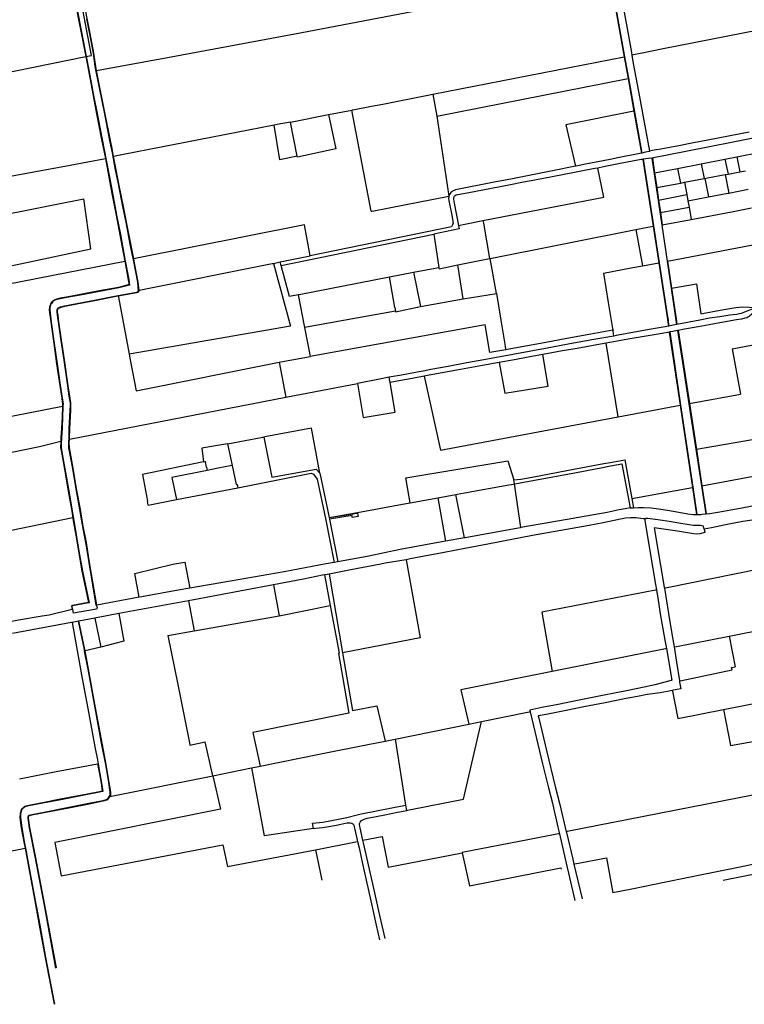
# Model space of a CAD drawing. Header units: inches. Extents: x 210911 to 224988, y 571697 to 586201.
# Tile 78 of 256: x 221284 to 222107, y 571844 to 572962. Entities that reach past the tile are written whole.
import ezdxf

# ---------------------------------------------------------------- set-up
doc = ezdxf.new("R2010")
doc.units = ezdxf.units.IN
doc.header["$MEASUREMENT"] = 0

msp = doc.modelspace()

# ---------------------------------------------------------------- linework, layer by layer
for points in [[(221359.934, 572920.562), (221363.629, 572921.311), (221365.99, 572921.79), (221350.137, 573004.02), (221788.431, 573086.325), (221795.425, 573087.638), (221936.355, 573114.102)], [(221936.925, 573110.931), (221937.013, 573110.439), (221938.34, 573103.057), (221971.187, 572920.226), (221975.567, 572895.845), (221990.849, 572810.789)], [(221452.18, 572919.5), (221596.566, 572946.375), (221753.973, 572976.195), (221934.924, 573010.047), (221953.879, 573013.739)], [(221953.879, 573013.739), (221970.697, 572920.13)], [(221962.843, 573015.336), (221963.982, 573008.022), (221973.364, 572956.6), (221979.126, 572925.015), (221979.565, 572922.152)], [(221343.008, 573005.493), (221343.563, 573001.609), (221346.611, 572986.196), (221359.444, 572920.463)], [(221347.115, 572986.223), (221359.934, 572920.562)], [(221371.568, 572904.495), (221370.652, 572909.096), (221368.657, 572924.335), (221364.319, 572946.665), (221360.987, 572963.711), (221357.264, 572983.281), (221355.244, 572993.367)], [(221419.367, 572654.522), (221418.41, 572664.173), (221416.097, 572675.978), (221413.038, 572691.634), (221412.105, 572696.406), (221409.871, 572707.493), (221405.446, 572730.303), (221401.538, 572750.323), (221396.446, 572775.848), (221393.255, 572791.96), (221389.533, 572811.17), (221386.828, 572825.13), (221380.43, 572857.216), (221374.934, 572885.038), (221370.157, 572909.023), (221368.163, 572924.257), (221363.86, 572946.406), (221360.518, 572963.505)], [(222214.831, 572968.489), (222194.662, 572964.517), (222014.98, 572929.126), (221991.105, 572924.424), (221979.565, 572922.152)], [(221162.207, 572880.456), (221359.444, 572920.463)], [(221359.934, 572920.562), (221362.814, 572904.882), (221365.838, 572888.568), (221368.593, 572874.251), (221372.123, 572855.682), (221377.816, 572826.276), (221382.475, 572802.711), (221387.994, 572773.475), (221389.575, 572765.163), (221394.274, 572740.467), (221398.595, 572718.17), (221404.209, 572687.948), (221404.492, 572686.417), (221408.067, 572666.939), (221409.109, 572660.887), (221407.355, 572660.455), (221396.714, 572657.793), (221372.869, 572653.277), (221352.78, 572649.495), (221337.767, 572646.695), (221330.373, 572645.325), (221326.545, 572644.561), (221324.337, 572643.824), (221321.865, 572642.135), (221320.239, 572640.102), (221319.805, 572639.179), (221319.275, 572638.054), (221318.576, 572635.727), (221318.365, 572632.239), (221320.176, 572618.904), (221323.581, 572594.546), (221326.709, 572571.551), (221330.329, 572547.121), (221332.506, 572532.287), (221333.158, 572528.131), (221333.493, 572525.852), (221333.458, 572524.195), (221333.421, 572522.479), (221332.996, 572511.613), (221332.358, 572498.053), (221331.642, 572487.496), (221331.595, 572484.838), (221331.562, 572482.998), (221331.225, 572476.323), (221332.102, 572470.966), (221335.49, 572451.978), (221340.318, 572424.813), (221343.591, 572406.249), (221345.669, 572393.227), (221348.851, 572374.78)], [(221359.444, 572920.463), (221359.934, 572920.562)], [(221359.444, 572920.463), (221362.342, 572904.682), (221365.335, 572888.537), (221368.134, 572873.992), (221371.642, 572855.533), (221377.343, 572826.086), (221381.592, 572804.605)], [(221371.568, 572904.495), (221452.18, 572919.5)], [(221753.323, 572877.665), (221970.697, 572920.13)], [(221970.697, 572920.13), (221975.077, 572895.748)], [(221979.565, 572922.152), (221981.024, 572912.639), (221986.831, 572880.905), (221999.29, 572812.828)], [(221390.878, 572806.86), (221389.119, 572815.938), (221387.333, 572825.154), (221381.007, 572856.876), (221375.399, 572885.259), (221371.568, 572904.495)], [(221758.132, 572852.961), (221975.077, 572895.748)], [(221975.077, 572895.748), (221981.772, 572858.491)], [(221661.48, 572859.723), (221662.118, 572859.848), (221662.756, 572859.973), (221683.715, 572864.067), (221696.627, 572866.589), (221753.323, 572877.665)], [(221753.323, 572877.665), (221758.132, 572852.961)], [(221591.812, 572846.113), (221634.994, 572854.549)], [(221634.994, 572854.549), (221643.265, 572815.599), (221599.776, 572806.328), (221599.561, 572807.4)], [(221634.994, 572854.549), (221661.48, 572859.723)], [(221683.36, 572744.688), (221661.48, 572859.723)], [(221758.132, 572852.961), (221771.579, 572761.939)], [(221981.772, 572858.491), (221904.51, 572842.747), (221915.272, 572795.893)], [(221981.772, 572858.491), (221990.364, 572810.672)], [(221573.431, 572842.522), (221402.268, 572809.085), (221390.878, 572806.86)], [(221591.812, 572846.113), (221576.645, 572843.15), (221573.431, 572842.522)], [(221599.561, 572807.4), (221579.72, 572803.188), (221573.431, 572842.522)], [(221599.561, 572807.4), (221591.812, 572846.113)], [(222192.587, 572841.931), (222171.256, 572838.057), (222151.355, 572834.303), (222126.666, 572829.531), (222096.481, 572823.435), (222065.614, 572817.465), (222040.738, 572812.756), (222003.902, 572805.356), (222002.704, 572805.19)], [(222112.617, 572834.516), (222090.993, 572830.536), (222065.813, 572825.672), (222049.521, 572822.386), (222032.696, 572819.016), (222012.299, 572815.333), (222007.321, 572814.456), (222006.817, 572814.368), (222002.565, 572813.62), (221999.463, 572812.87), (221999.29, 572812.828)], [(221413.713, 572690.79), (221412.609, 572696.436), (221410.367, 572707.562), (221405.906, 572730.559), (221402.056, 572750.278), (221396.908, 572776.086), (221393.773, 572791.915), (221390.878, 572806.86)], [(221990.364, 572810.672), (221988.677, 572810.264), (221963.463, 572805.447), (221954.964, 572803.606), (221926.778, 572798.239), (221916.012, 572796.044), (221915.272, 572795.893)], [(221990.849, 572810.789), (221990.364, 572810.672)], [(221999.29, 572812.828), (221998.978, 572812.753), (221995.097, 572811.815), (221990.849, 572810.789)], [(222085.192, 572803.947), (222098.693, 572806.558)], [(222098.693, 572806.558), (222125.696, 572811.78)], [(222098.693, 572806.558), (222102.214, 572789.632)], [(221232.155, 572777.035), (221341.652, 572797.162), (221381.592, 572804.605)], [(221381.592, 572804.605), (221382.001, 572802.526), (221387.528, 572773.248), (221389.085, 572765.066), (221393.804, 572740.264), (221398.098, 572718.107), (221403.718, 572687.853)], [(221915.272, 572795.893), (221889.432, 572790.613), (221868.538, 572786.535), (221843.891, 572781.719), (221821.012, 572777.245), (221780.934, 572769.371), (221779.348, 572768.994), (221777.72, 572768.373), (221775.92, 572767.512), (221774.86, 572766.78), (221773.89, 572765.985), (221773.059, 572764.905), (221772.337, 572763.86), (221771.701, 572762.59), (221771.615, 572762.13), (221771.579, 572761.939)], [(221991.958, 572803.709), (221990.155, 572803.46), (221964.233, 572798.502), (221947.059, 572795.099), (221940.819, 572793.863)], [(221992.453, 572803.777), (221991.958, 572803.709)], [(221991.958, 572803.709), (222003.581, 572727.946)], [(222002.208, 572805.122), (221998.246, 572804.576), (221992.453, 572803.777)], [(221992.453, 572803.777), (222004.071, 572728.044), (222010.499, 572686.145), (222019.552, 572627.137), (222020.521, 572620.819), (222020.779, 572619.14), (222021.538, 572614.191)], [(222002.704, 572805.19), (222002.208, 572805.122)], [(222002.208, 572805.122), (222013.443, 572729.059)], [(222002.704, 572805.19), (222005.173, 572788.473)], [(222031.186, 572793.503), (222058.189, 572798.725)], [(222058.189, 572798.725), (222085.192, 572803.947)], [(222058.189, 572798.725), (222061.68, 572781.943)], [(222085.192, 572803.947), (222088.702, 572787.07)], [(221940.819, 572793.863), (221937.251, 572793.156), (221900.684, 572786.181), (221869.379, 572780.176), (221856.55, 572777.67), (221841.535, 572774.766), (221820.032, 572770.603), (221792.394, 572765.369), (221785.807, 572764.094), (221779.787, 572762.961), (221778.637, 572762.346), (221777.788, 572761.709), (221777.292, 572761.143), (221776.938, 572760.293), (221776.867, 572758.38), (221777.525, 572754.085), (221782.389, 572728.576)], [(221810.322, 572734.087), (221947.768, 572760.869), (221940.819, 572793.863)], [(222005.173, 572788.473), (222031.186, 572793.503)], [(222005.173, 572788.473), (222007.645, 572771.732)], [(222031.186, 572793.503), (222034.656, 572776.823)], [(222065.425, 572782.654), (222085.455, 572786.454)], [(222085.455, 572786.454), (222088.702, 572787.07)], [(222085.455, 572786.454), (222089.375, 572765.471)], [(222088.702, 572787.07), (222094.324, 572788.136)], [(222094.324, 572788.136), (222102.214, 572789.632)], [(222102.214, 572789.632), (222108.514, 572790.828)], [(222007.645, 572771.732), (222034.656, 572776.823)], [(222034.656, 572776.823), (222036.535, 572777.177)], [(222036.535, 572777.177), (222039.36, 572777.71)], [(222039.36, 572777.71), (222061.68, 572781.943)], [(222039.36, 572777.71), (222041.882, 572763.613)], [(222061.68, 572781.943), (222062.406, 572782.081)], [(222062.406, 572782.081), (222065.425, 572782.654)], [(222062.406, 572782.081), (222066.337, 572761.043)], [(221771.579, 572761.939), (221771.43, 572761.146), (221771.348, 572759.354), (221771.651, 572756.788), (221772.581, 572751.351), (221774.454, 572742.181), (221776.154, 572733.54), (221776.273, 572732.828), (221776.336, 572731.444), (221776.27, 572730.389), (221775.923, 572729.292), (221774.624, 572726.984), (221614.057, 572694.068)], [(221683.36, 572744.688), (221683.998, 572744.813), (221684.636, 572744.938), (221703.845, 572748.694), (221771.579, 572761.939)], [(222007.645, 572771.732), (222009.752, 572757.471)], [(222009.752, 572757.471), (222041.882, 572763.613)], [(222041.882, 572763.613), (222043.14, 572756.584)], [(222066.337, 572761.043), (222088.59, 572765.32)], [(222088.59, 572765.32), (222089.375, 572765.471)], [(222089.375, 572765.471), (222111.393, 572769.703)], [(221214.332, 572670.071), (221286.653, 572685.382), (221365.087, 572702.059), (221357.08, 572758.75)], [(221238.511, 572735.526), (221324.755, 572752.37), (221357.08, 572758.75)], [(222009.752, 572757.471), (222011.843, 572743.312)], [(222043.14, 572756.584), (222066.337, 572761.043)], [(222043.14, 572756.584), (222044.401, 572749.537)], [(222011.843, 572743.312), (222044.401, 572749.537)], [(222011.843, 572743.312), (222013.934, 572729.153)], [(222044.401, 572749.537), (222046.919, 572735.459)], [(222046.919, 572735.459), (222092.54, 572744.18)], [(222092.54, 572744.18), (222115.347, 572748.54)], [(221614.057, 572694.068), (221607.68, 572729.453), (221417.39, 572691.523), (221415.671, 572691.18), (221413.713, 572690.79)], [(221782.389, 572728.576), (221783.153, 572724.649), (221754.74, 572718.825)], [(221782.389, 572728.576), (221789.938, 572730.124), (221810.322, 572734.087)], [(221810.322, 572734.087), (221810.839, 572731.132), (221817.877, 572690.895)], [(222013.934, 572729.153), (222013.443, 572729.059)], [(222013.443, 572729.059), (222019.512, 572688)], [(222013.934, 572729.153), (222046.919, 572735.459)], [(221581.174, 572683.246), (221754.74, 572718.825)], [(221754.74, 572718.825), (221760.265, 572680.979)], [(221818.561, 572691.031), (221983.766, 572723.993)], [(221983.766, 572723.993), (222003.581, 572727.946)], [(221983.766, 572723.993), (221991.501, 572682.701)], [(222003.581, 572727.946), (222010.007, 572686.056)], [(222020.003, 572688.094), (222124.799, 572708.222)], [(221219.392, 572652.049), (221403.718, 572687.853)], [(221403.718, 572687.853), (221404.026, 572686.185), (221407.573, 572666.861), (221408.537, 572661.261), (221407.355, 572660.97), (221396.604, 572658.281), (221372.776, 572653.768), (221353.15, 572650.073), (221337.522, 572647.158), (221330.324, 572645.825), (221326.416, 572645.045), (221324.112, 572644.276), (221321.523, 572642.507), (221319.813, 572640.37), (221319.353, 572639.392), (221318.806, 572638.23), (221318.081, 572635.816), (221317.863, 572632.223), (221319.656, 572619.015), (221323.096, 572594.405), (221326.222, 572571.422), (221329.849, 572546.944), (221332.006, 572532.251), (221332.66, 572528.08), (221332.992, 572525.82), (221332.958, 572524.206), (221332.937, 572523.226)], [(221572.513, 572685.551), (221591.728, 572614.044), (221408.612, 572582.318)], [(221419.792, 572655.261), (221418.906, 572664.245), (221416.588, 572676.074), (221414.655, 572685.969), (221413.713, 572690.79)], [(221419.792, 572655.261), (221570.948, 572685.23), (221572.513, 572685.551)], [(221572.513, 572685.551), (221580.131, 572687.113)], [(221580.131, 572687.113), (221614.057, 572694.068)], [(221581.174, 572683.246), (221580.914, 572684.21), (221580.131, 572687.113)], [(221760.265, 572680.979), (221760.489, 572679.444), (221781.854, 572683.708)], [(221781.854, 572683.708), (221817.877, 572690.895)], [(221787.748, 572645.312), (221781.854, 572683.708)], [(221817.877, 572690.895), (221818.561, 572691.031)], [(221825.675, 572651.375), (221818.561, 572691.031)], [(221991.501, 572682.701), (222010.007, 572686.056)], [(222010.007, 572686.056), (222019.058, 572627.062), (222020.285, 572619.064), (222021.05, 572614.088)], [(222020.003, 572688.094), (222019.512, 572688)], [(222019.512, 572688), (222024.067, 572657.226), (222030.143, 572616.012)], [(222020.003, 572688.094), (222024.551, 572657.371)], [(221600.377, 572649.829), (221590.719, 572647.866), (221581.174, 572683.246)], [(221704.344, 572670.088), (221731.649, 572675.406)], [(221731.649, 572675.406), (221760.265, 572680.979)], [(221731.649, 572675.406), (221739.264, 572636.469)], [(221947.187, 572674.492), (221980.503, 572680.698), (221991.501, 572682.701)], [(221947.187, 572674.492), (221952.629, 572640.896)], [(221600.377, 572649.829), (221601.757, 572650.11), (221704.344, 572670.088)], [(221710.163, 572635.457), (221704.344, 572670.088)], [(222024.551, 572657.371), (222052.976, 572662.221), (222057.879, 572628.02)], [(221396.072, 572648.974), (221414.98, 572652.448), (221418.41, 572653.246), (221419.367, 572654.522)], [(221396.164, 572648.482), (221415.077, 572651.957), (221418.701, 572652.8), (221419.884, 572654.378), (221419.792, 572655.261)], [(221787.748, 572645.312), (221825.675, 572651.375)], [(221825.675, 572651.375), (221830.715, 572620.995), (221835.02, 572593.87), (221835.611, 572590.705), (221836.033, 572588.951), (221836.097, 572588.836), (221836.439, 572587.477)], [(222024.551, 572657.371), (222024.562, 572657.299), (222029.577, 572622.526), (222030.505, 572616.089)], [(221371.287, 572297.291), (221363.23, 572345.572), (221359.481, 572368.224), (221355.573, 572388.643), (221352.659, 572405.928), (221348.091, 572431.616), (221344.46, 572452.633), (221340.232, 572475.843), (221339.989, 572481.646), (221340.308, 572487.469), (221340.627, 572497.359), (221341.773, 572518.728), (221342.012, 572524.232), (221341.853, 572527.103), (221340.577, 572534.681), (221338.855, 572546.294), (221334.628, 572575.726), (221331.445, 572598.086), (221328.016, 572621.775), (221327.298, 572626.898), (221326.899, 572630.009), (221326.739, 572631.444), (221326.899, 572632.8), (221327.457, 572633.997), (221328.175, 572634.874), (221329.132, 572635.512), (221330.329, 572635.991), (221332.323, 572636.629), (221335.354, 572637.347), (221349.082, 572639.971), (221369.287, 572643.871), (221392.02, 572648.229), (221396.072, 572648.974)], [(221340.69, 572485.867), (221340.809, 572487.47), (221341.128, 572497.362), (221342.276, 572518.783), (221342.513, 572524.228), (221342.35, 572527.16), (221341.074, 572534.738), (221339.341, 572546.429), (221335.107, 572575.909), (221331.923, 572598.277), (221328.498, 572621.938), (221327.797, 572626.937), (221327.396, 572630.066), (221327.243, 572631.441), (221327.387, 572632.664), (221327.883, 572633.727), (221328.516, 572634.501), (221329.366, 572635.067), (221330.496, 572635.52), (221332.452, 572636.145), (221335.469, 572636.86), (221349.279, 572639.5), (221369.529, 572643.408), (221392.08, 572647.732), (221396.164, 572648.482)], [(221396.164, 572648.482), (221396.396, 572647.249), (221408.612, 572582.318)], [(221600.377, 572649.829), (221607.258, 572614.745)], [(221739.264, 572636.469), (221787.748, 572645.312)], [(221952.629, 572640.896), (221957.619, 572611.5), (221957.944, 572609.59)], [(221710.868, 572631.264), (221607.649, 572612.752)], [(221710.163, 572635.457), (221710.868, 572631.264)], [(221710.868, 572631.264), (221710.992, 572630.524), (221739.264, 572636.469)], [(222124.582, 572635.449), (222123.513, 572635.406), (222120.445, 572635.562), (222103.447, 572628.621), (222098.418, 572627.558), (222090.556, 572626.567), (222079.162, 572624.906), (222067.76, 572623.206), (222056.569, 572621.152), (222030.505, 572616.089)], [(222117.735, 572629.293), (222117.667, 572629.231), (222115.329, 572627.319), (222113.346, 572625.76), (222112.496, 572625.052), (222111.292, 572624.344), (222110.088, 572623.848), (222107.893, 572623.14), (222103.856, 572622.219), (222098.261, 572621.298), (222083.353, 572618.639), (222067.079, 572615.678), (222054.547, 572613.519), (222039.178, 572610.757), (222031.942, 572609.424)], [(222057.879, 572628.02), (222063.274, 572629.161), (222067.993, 572630.159), (222071.298, 572630.786), (222086.055, 572633.588), (222097.41, 572635.49), (222105.152, 572636.002), (222112.585, 572635.925), (222124.582, 572635.449)], [(221607.258, 572614.745), (221607.649, 572612.752)], [(221607.649, 572612.752), (221614.149, 572579.603)], [(221836.439, 572587.477), (221818.112, 572584.151), (221812.867, 572615.617), (221614.149, 572579.603)], [(221957.944, 572609.59), (221932.814, 572605.144), (221905.727, 572600.301), (221879.965, 572595.404), (221841.915, 572588.471), (221836.439, 572587.477)], [(222021.898, 572607.548), (222013.985, 572606.041), (221975.108, 572599.562), (221950.19, 572595.008)], [(221957.944, 572609.59), (221958.036, 572609.046)], [(221959.136, 572602.98), (221958.036, 572609.046)], [(222021.05, 572614.088), (222017.119, 572613.256), (222001.325, 572610.665), (221961.51, 572603.4), (221959.136, 572602.98)], [(222021.538, 572614.191), (222021.05, 572614.088)], [(222030.143, 572616.012), (222026.237, 572615.186), (222021.538, 572614.191)], [(222022.389, 572607.642), (222021.898, 572607.548)], [(222021.898, 572607.548), (222034.264, 572524.465)], [(222031.451, 572609.333), (222027.519, 572608.608), (222025.883, 572608.307), (222022.389, 572607.642)], [(222022.389, 572607.642), (222034.755, 572524.557), (222048.665, 572431.101), (222053.242, 572400.346)], [(222030.505, 572616.089), (222030.143, 572616.012)], [(222031.942, 572609.424), (222031.451, 572609.333)], [(222031.451, 572609.333), (222036.302, 572577.706), (222044.214, 572526.052), (222058.497, 572432.868), (222063.389, 572400.884)], [(222031.942, 572609.424), (222036.796, 572577.782), (222044.705, 572526.145)], [(221959.136, 572602.98), (221934.063, 572598.543), (221906.971, 572593.699), (221881.234, 572588.807), (221844.165, 572582.052), (221811.313, 572576.089), (221792.042, 572572.371), (221770.691, 572568.378), (221750.988, 572564.802), (221742.45, 572563.118), (221735.548, 572561.757), (221717.976, 572558.592), (221703.848, 572556.071)], [(221950.19, 572595.008), (221943.876, 572593.854), (221917.232, 572588.995), (221900.832, 572586.009), (221888.509, 572583.742), (221878.206, 572581.881)], [(221963.868, 572511.215), (221950.19, 572595.008)], [(222093.182, 572588.441), (222123.319, 572594.059)], [(222093.182, 572588.441), (222102.658, 572537.074)], [(221408.612, 572582.318), (221409.796, 572576.027), (221416.41, 572540.788), (221578.747, 572573.187)], [(221578.747, 572573.187), (221614.149, 572579.603)], [(221578.747, 572573.187), (221586.611, 572533.52)], [(221828.931, 572573.002), (221828.732, 572572.965), (221809.808, 572569.602), (221793.305, 572566.486), (221780.591, 572564.192), (221765.859, 572561.501), (221747.419, 572558.117), (221743.689, 572557.404)], [(221878.206, 572581.881), (221876.05, 572581.492), (221861.531, 572578.801), (221847.996, 572576.507), (221828.931, 572573.002)], [(221828.931, 572573.002), (221835.052, 572538.12), (221884.278, 572546.115), (221878.206, 572581.881)], [(221586.611, 572533.52), (221667.745, 572549.241)], [(221703.848, 572556.071), (221692.975, 572554.13), (221667.745, 572549.241)], [(221667.745, 572549.241), (221674.429, 572510.325), (221710.593, 572516.607), (221704.831, 572550.322)], [(221704.831, 572550.322), (221703.848, 572556.071)], [(221743.689, 572557.404), (221729.996, 572554.788), (221717.097, 572552.545), (221704.831, 572550.322)], [(221743.689, 572557.404), (221761.958, 572473.212)], [(221340.69, 572485.867), (221586.611, 572533.52)], [(222044.705, 572526.145), (222102.658, 572537.074)], [(221085.822, 572474.961), (221147.213, 572486.951), (221332.937, 572523.226)], [(221332.937, 572523.226), (221332.921, 572522.51), (221332.492, 572511.525), (221331.861, 572498.112), (221331.142, 572487.519), (221331.095, 572484.847), (221331.073, 572483.634)], [(221963.868, 572511.215), (222034.264, 572524.465)], [(222034.264, 572524.465), (222048.174, 572431.01)], [(222044.705, 572526.145), (222052.662, 572474.23)], [(221761.958, 572473.212), (221963.868, 572511.215)], [(221625.226, 572446.992), (221615.822, 572498.244), (221562.676, 572488.441)], [(221256.927, 572468.184), (221260.153, 572468.173), (221273.291, 572470.703), (221306.838, 572477.564), (221331.073, 572483.634)], [(221331.073, 572483.634), (221331.062, 572483.001), (221330.723, 572476.295), (221331.614, 572470.857), (221335.044, 572451.634), (221339.849, 572424.598), (221343.09, 572406.216), (221344.659, 572396.382)], [(221371.779, 572297.381), (221363.703, 572345.776), (221359.972, 572368.317), (221356.065, 572388.731), (221353.154, 572405.999), (221348.6, 572431.609), (221344.955, 572452.709), (221340.731, 572475.897), (221340.49, 572481.65), (221340.69, 572485.867)], [(221520.359, 572480.639), (221560.247, 572488.233)], [(221560.247, 572488.233), (221561.489, 572488.394)], [(221561.489, 572488.394), (221561.523, 572488.228)], [(221561.523, 572488.228), (221562.676, 572488.441)], [(221561.523, 572488.228), (221570.794, 572442.593)], [(222133.846, 572487.968), (222052.662, 572474.23)], [(221520.359, 572480.639), (221490.976, 572475.482), (221493.048, 572460.006)], [(221520.359, 572480.639), (221525.541, 572455.867)], [(222052.662, 572474.23), (222058.988, 572432.959)], [(221493.048, 572460.006), (221423.906, 572445.679), (221429.365, 572415.405)], [(221493.048, 572460.006), (221495.061, 572460.423)], [(221495.061, 572460.423), (221495.101, 572460.225)], [(221496.355, 572454.02), (221495.101, 572460.225)], [(221727.865, 572413.592), (221722.832, 572441.692), (221838.416, 572461.311), (221845.556, 572439.632)], [(221845.576, 572439.634), (221853.397, 572440.344), (221866.251, 572442.668), (221915.548, 572451.93), (221947.443, 572457.995), (221954.633, 572459.365), (221971.36, 572462.346), (221979.513, 572418.334)], [(221497.136, 572450.157), (221457.217, 572442.131), (221462.17, 572417.18)], [(221496.355, 572454.02), (221497.136, 572450.157)], [(221509.842, 572452.711), (221497.136, 572450.157)], [(221525.541, 572455.867), (221509.842, 572452.711)], [(221525.541, 572455.867), (221530.067, 572434.231)], [(221570.794, 572442.593), (221620.888, 572451.653)], [(221620.888, 572451.653), (221625.226, 572446.992)], [(221846.383, 572435.012), (221866.999, 572438.739), (221916.519, 572448.043), (221946.189, 572453.684), (221955.331, 572455.426), (221968.151, 572457.711), (221977.426, 572407.633)], [(221531.903, 572430.647), (221615.352, 572447.135), (221617.844, 572446.177), (221621.985, 572440.268), (221631.571, 572395.619)], [(221625.226, 572446.992), (221635.842, 572396.923)], [(221845.556, 572439.632), (221845.576, 572439.634)], [(221846.232, 572434.985), (221845.576, 572439.634)], [(222058.988, 572432.959), (222141.902, 572448.245)], [(221462.17, 572417.18), (221531.903, 572430.647)], [(221530.067, 572434.231), (221531.127, 572434.445), (221531.903, 572430.647)], [(221780.913, 572423.258), (221789.31, 572424.788), (221839.564, 572433.779), (221842.853, 572434.374)], [(221842.853, 572434.374), (221846.232, 572434.985)], [(221846.232, 572434.985), (221846.383, 572435.012)], [(221853.241, 572385.314), (221846.232, 572434.985)], [(221979.513, 572418.334), (222048.174, 572431.01)], [(222048.174, 572431.01), (222052.747, 572400.346)], [(222058.988, 572432.959), (222063.886, 572400.931)], [(221430.16, 572410.998), (221429.365, 572415.405)], [(221430.16, 572410.998), (221462.17, 572417.18)], [(221727.865, 572413.592), (221758.938, 572419.254)], [(221758.938, 572419.254), (221779.565, 572423.012)], [(221758.938, 572419.254), (221767.962, 572369.851)], [(221779.565, 572423.012), (221780.913, 572423.258)], [(221789.244, 572373.662), (221779.565, 572423.012)], [(221979.513, 572418.334), (221981.435, 572407.955)], [(222063.886, 572400.931), (222067.865, 572401.304), (222076.959, 572402.82), (222102.453, 572407.429), (222139.617, 572414.455), (222148.449, 572415.963)], [(221635.842, 572396.923), (221672.018, 572403.369), (221719.082, 572411.992), (221727.865, 572413.592)], [(221977.426, 572407.633), (221971.813, 572406.747), (221964.898, 572405.47), (221951.428, 572402.537), (221888.459, 572391.347), (221853.241, 572385.314)], [(221977.426, 572407.633), (221978.33, 572407.776), (221981.435, 572407.955)], [(221981.435, 572407.955), (221986.699, 572408.259), (221992.613, 572408.259), (222001.236, 572407.804), (222007.207, 572407.016), (222019.947, 572405.132), (222032.633, 572402.817), (222043.143, 572401.076), (222049.406, 572400.346), (222052.747, 572400.346)], [(221344.659, 572396.382), (221249.053, 572376.887)], [(221344.659, 572396.382), (221345.175, 572393.145), (221348.355, 572374.714), (221351.708, 572354.119), (221355.008, 572335.909), (221359.471, 572314.581), (221362.442, 572300.243), (221344.34, 572296.9), (221343.032, 572296.591), (221344.025, 572292.201)], [(221631.571, 572395.619), (221641.257, 572345.758)], [(221635.842, 572396.923), (221635.877, 572396.759)], [(221635.877, 572396.759), (221667.932, 572401.874), (221668.532, 572397.867), (221662.019, 572396.891), (221661.833, 572398.937), (221636.184, 572394.833)], [(221635.877, 572396.759), (221636.184, 572394.833)], [(221636.184, 572394.833), (221645.54, 572346.532)], [(221993.608, 572395.147), (221992.569, 572395.293), (221983.835, 572396.516), (221977.909, 572396.516), (221972.092, 572395.967), (221966.504, 572394.8), (221946.858, 572390.849), (221930.989, 572387.85), (221905.371, 572383.231), (221866.528, 572376.181), (221815.847, 572366.488), (221789.615, 572361.749), (221766.203, 572357.224), (221727.859, 572349.761), (221723.218, 572348.897)], [(222061.461, 572383.52), (222060.693, 572387.142), (222056.961, 572387.581), (222049.498, 572387.581), (222035.131, 572389.946), (222021.631, 572392.141), (222011.713, 572393.662), (221997.555, 572395.638), (221996.457, 572395.857), (221994.92, 572395.528), (221994.811, 572394.979), (221993.608, 572395.147)], [(221993.608, 572395.147), (222006.266, 572320.69), (222007.3, 572314.55)], [(222147.831, 572400.07), (222157.423, 572354.01), (222157.747, 572351.255), (222157.441, 572349.342), (222156.334, 572346.495), (222154.575, 572344.506), (222149.968, 572343.482), (222017.45, 572316.688), (222016.471, 572316.49)], [(222052.747, 572400.346), (222053.242, 572400.346)], [(222053.242, 572400.346), (222057.653, 572400.346), (222059.413, 572400.511), (222063.389, 572400.884)], [(222147.831, 572400.07), (222146.187, 572399.774), (222116.004, 572393.847), (222105.528, 572392.3), (222085.587, 572388.349), (222069.693, 572385.057), (222061.461, 572383.52)], [(222063.389, 572400.884), (222063.886, 572400.931)], [(221852.727, 572385.226), (221848.329, 572384.473), (221791.865, 572374.131), (221790.198, 572373.833)], [(221853.241, 572385.314), (221852.727, 572385.226)], [(222061.461, 572383.52), (222062.361, 572379.623), (222056.58, 572378.287), (222052.95, 572377.906), (222047.277, 572378.81), (222031.279, 572381.209), (222004.705, 572385.257), (222012.085, 572342.2), (222016.269, 572317.751), (222016.471, 572316.49)], [(221348.851, 572374.78), (221352.197, 572354.224), (221355.502, 572335.988), (221360.02, 572314.399), (221363.036, 572299.844), (221362.544, 572299.753), (221344.429, 572296.408), (221343.63, 572296.218)], [(221789.244, 572373.662), (221767.962, 572369.851)], [(221790.198, 572373.833), (221789.244, 572373.662)], [(221767.962, 572369.851), (221745.035, 572365.745), (221716.489, 572360.442), (221680.6, 572352.869), (221645.54, 572346.532)], [(221723.218, 572348.897), (221723.139, 572348.883), (221699.138, 572344.787), (221694.419, 572343.909), (221660.495, 572337.398), (221635.578, 572332.506)], [(221723.218, 572348.897), (221739.11, 572260.14), (221650.862, 572243.235)], [(221420.117, 572306.217), (221415.15, 572333.288), (221458.367, 572343.909), (221471.738, 572345.884), (221477.651, 572316.612)], [(221641.257, 572345.758), (221632.238, 572344.128), (221584.59, 572335.228), (221523.706, 572324.293), (221477.651, 572316.612)], [(221645.54, 572346.532), (221641.257, 572345.758)], [(221630.371, 572331.591), (221628.232, 572331.242), (221606.61, 572326.632), (221572.472, 572320.273)], [(221635.578, 572332.506), (221633.61, 572332.12), (221630.371, 572331.591)], [(221630.371, 572331.591), (221636.942, 572296.666)], [(221635.578, 572332.506), (221650.862, 572243.235)], [(221477.651, 572316.612), (221464.209, 572314.37), (221422.827, 572306.712), (221420.117, 572306.217)], [(221572.472, 572320.273), (221475.977, 572302.299)], [(221572.472, 572320.273), (221578.908, 572285.126), (221578.949, 572284.902)], [(222007.3, 572314.55), (222006.319, 572314.358), (221877.383, 572289.166), (221888.778, 572221.734)], [(222007.3, 572314.55), (222010.123, 572297.797), (222011.63, 572287.55), (222016.933, 572257.463), (222018.618, 572247.867)], [(222016.471, 572316.49), (222021.192, 572287.783), (222024.909, 572264.629), (222027.323, 572249.744)], [(221420.117, 572306.217), (221371.779, 572297.381)], [(221344.025, 572292.201), (221317.887, 572285.974), (221309.765, 572284.876), (221282.766, 572280.157), (221273.332, 572278.404)], [(221344.512, 572292.317), (221343.63, 572296.218)], [(221344.512, 572292.317), (221344.025, 572292.201)], [(221371.287, 572297.291), (221372.259, 572294.45), (221371.86, 572293.174), (221370.664, 572292.775), (221369.068, 572292.376), (221345.48, 572288.036), (221344.512, 572292.317)], [(221371.779, 572297.381), (221371.287, 572297.291)], [(221475.977, 572302.299), (221396.853, 572287.561)], [(221475.977, 572302.299), (221482.546, 572267.959)], [(221636.942, 572296.666), (221647.173, 572242.528), (221646.393, 572242.382), (221658.145, 572174.601), (221549.057, 572152.563), (221557.505, 572114.239)], [(221578.949, 572284.902), (221636.942, 572296.666)], [(221369.625, 572282.489), (221351.481, 572279.11)], [(221396.853, 572287.561), (221369.625, 572282.489)], [(221369.625, 572282.489), (221376.286, 572249.66)], [(221396.853, 572287.561), (221402.376, 572256.225), (221376.286, 572249.66)], [(221482.546, 572267.959), (221578.949, 572284.902)], [(221343.795, 572277.678), (221343.303, 572277.586), (221276.255, 572265.098)], [(221325.435, 571884.945), (221312.512, 571956.206), (221301.771, 572011.514), (221295.376, 572044.375), (221293.81, 572055.096), (221293.81, 572056.782), (221294.292, 572057.986), (221295.014, 572058.709), (221298.026, 572059.432), (221313.926, 572062.443), (221340.151, 572067.566), (221362.926, 572072.11), (221379.067, 572075.362), (221382.922, 572076.326), (221384.728, 572077.771), (221385.812, 572079.337), (221386.001, 572079.646), (221387.138, 572081.506), (221387.138, 572084.758), (221385.451, 572095.599), (221381.934, 572116.02), (221377.718, 572138.545), (221369.823, 572180.592), (221361.907, 572224.336), (221358.038, 572245.069), (221357.724, 572246.749), (221350.989, 572279.018)], [(221350.989, 572279.018), (221347.727, 572278.41), (221343.795, 572277.678)], [(221343.795, 572277.678), (221350.729, 572239.318), (221355.334, 572213.984), (221362.704, 572173.685), (221369.608, 572136.257), (221372.468, 572121.387), (221373.221, 572117.1)], [(221351.481, 572279.11), (221350.989, 572279.018)], [(221358.522, 572245.191), (221358.224, 572246.8), (221351.481, 572279.11)], [(222089.874, 572262.121), (222177.724, 572279.504), (222177.612, 572280.043)], [(221452.51, 572262.66), (221482.546, 572267.959)], [(221452.51, 572262.66), (221463.693, 572206.981)], [(222027.323, 572249.744), (222028.303, 572249.938), (222089.874, 572262.121)], [(222089.874, 572262.121), (222096.731, 572227.242)], [(221376.286, 572249.66), (221358.522, 572245.191)], [(222018.618, 572247.867), (222024.945, 572211.846), (222023.979, 572211.599), (222005.464, 572206.869), (221993.462, 572204.082), (221975.153, 572200.239), (221961.591, 572197.527), (221946.169, 572194.462), (221929.158, 572191.103), (221912.113, 572187.615), (221895.585, 572184.353), (221877.206, 572180.783), (221863.46, 572177.894), (221863.906, 572176.042)], [(222018.618, 572247.867), (222017.638, 572247.67), (221888.778, 572221.734)], [(222027.323, 572249.744), (222030.157, 572232.334), (222033.492, 572211.173)], [(221386.67, 572079.781), (221387.638, 572081.364), (221387.638, 572084.796), (221385.94, 572095.708), (221382.435, 572116.059), (221378.209, 572138.637), (221370.327, 572180.617), (221362.381, 572224.523), (221358.522, 572245.191)], [(221650.862, 572243.235), (221662.135, 572177.392)], [(222033.492, 572211.173), (222034.47, 572211.377), (222093.217, 572223.637), (222092.739, 572226.454), (222096.731, 572227.242)], [(221888.778, 572221.734), (221785.252, 572200.897), (221794.259, 572161.994)], [(221463.693, 572206.981), (221477.386, 572138.803)], [(222033.492, 572211.173), (222033.698, 572209.868), (222034.943, 572202.102), (222026.722, 572200.748), (222025.324, 572200.416)], [(222083.667, 572178.763), (222213.847, 572204.301)], [(222025.324, 572200.416), (222019.989, 572199.102), (222011.614, 572197.551), (221996.677, 572195.641), (221986.03, 572193.558), (221972.898, 572190.986), (221949.289, 572186.371), (221924.991, 572181.7), (221904.72, 572177.538), (221882.13, 572173.062), (221873.015, 572171.443), (221873.248, 572170.471), (221882.818, 572130.563), (221892.383, 572091.188), (221897.505, 572070.908), (221904.889, 572039.742)], [(222025.324, 572200.416), (222025.517, 572199.436), (222031.579, 572168.591), (222083.667, 572178.763)], [(221662.135, 572177.392), (221689.896, 572182.71), (221699.136, 572142.807)], [(221808.665, 572164.9), (221862.927, 572175.844), (221863.906, 572176.042)], [(221863.906, 572176.042), (221878.11, 572117.082), (221884.626, 572089.549), (221889.301, 572072.356), (221889.883, 572070.214), (221895.556, 572045.136), (221897.259, 572037.55)], [(222083.667, 572178.763), (222091.591, 572137.709), (222148.526, 572148.153), (222154.14, 572125.112), (222285.751, 572151.475)], [(221710.732, 572145.146), (221794.259, 572161.994)], [(221723.392, 572063.973), (221726.623, 572064.678), (221788.435, 572076.825), (221808.665, 572164.9)], [(221794.259, 572161.994), (221808.665, 572164.9)], [(221477.386, 572138.803), (221477.544, 572138.018), (221495.076, 572141.958)], [(221503.584, 572103.364), (221495.076, 572141.958)], [(221557.505, 572114.239), (221601.975, 572123.209), (221624.531, 572127.759), (221679.536, 572138.854), (221699.136, 572142.807)], [(221699.136, 572142.807), (221710.732, 572145.146)], [(221710.732, 572145.146), (221722.45, 572070.016)], [(221284.013, 572099.985), (221285.988, 572100.408), (221325.671, 572108.225), (221372.73, 572117.008)], [(221372.73, 572117.008), (221374.752, 572105.484), (221376.66, 572094.877), (221377.97, 572086.044), (221374.851, 572085.196), (221361.237, 572082.472), (221330.799, 572076.693), (221310.231, 572072.632), (221294.66, 572069.614), (221289.781, 572068.513), (221286.276, 572065.51), (221284.733, 572060.683), (221284.579, 572056.097), (221286.088, 572044.156), (221289.334, 572026.267), (221290.32, 572021.001)], [(221373.221, 572117.1), (221375.237, 572105.612), (221377.156, 572094.941), (221378.522, 572085.685), (221378.043, 572085.553), (221374.971, 572084.71), (221361.33, 572081.981), (221330.996, 572076.222), (221310.437, 572072.163), (221294.767, 572069.125), (221290.012, 572068.052), (221286.709, 572065.222), (221285.231, 572060.599), (221285.08, 572056.118), (221286.582, 572044.232), (221289.845, 572026.25), (221290.81, 572021.097)], [(221372.73, 572117.008), (221373.221, 572117.1)], [(221547.461, 572112.214), (221549.396, 572112.604), (221555.545, 572113.844), (221557.505, 572114.239)], [(221503.584, 572103.364), (221512.462, 572065.557), (221324.294, 572027.445), (221331.502, 571989.746), (221515.028, 572024.943), (221520.362, 572000.187), (221620.192, 572019.415)], [(221386.67, 572079.781), (221503.584, 572103.364)], [(221503.584, 572103.364), (221547.461, 572112.214)], [(221547.461, 572112.214), (221561.896, 572035.047)], [(221325.926, 571885.039), (221313.002, 571956.308), (221302.168, 572012.091), (221295.87, 572044.457), (221294.31, 572055.134), (221294.31, 572056.686), (221294.718, 572057.705), (221295.268, 572058.256), (221298.134, 572058.944), (221314.117, 572061.971), (221340.103, 572067.047), (221363.126, 572071.64), (221379.18, 572074.875), (221383.148, 572075.867), (221385.099, 572077.428), (221386.24, 572079.077), (221386.428, 572079.385), (221386.67, 572079.781)], [(222134.052, 572084.666), (221905.871, 572039.935), (221904.889, 572039.742)], [(221618.102, 572043.556), (221616.886, 572049.561), (221628.42, 572050.66), (221648.269, 572054.468), (221655.887, 572056.016), (221667.552, 572059.036), (221671.942, 572060.172), (221722.45, 572070.016)], [(221722.45, 572070.016), (221723.392, 572063.973)], [(221670.923, 572044.198), (221670.542, 572045.816), (221670.249, 572047.868), (221670.249, 572049.12), (221670.962, 572050.843), (221672.398, 572052.591), (221675.272, 572054.141), (221678.991, 572055.052), (221689.121, 572057.078), (221698.931, 572059.041), (221713.367, 572061.895), (221722.119, 572063.695), (221723.392, 572063.973)], [(221618.102, 572043.556), (221620.535, 572043.924), (221628.287, 572044.548), (221635.497, 572045.792), (221645.754, 572047.745), (221652.524, 572049.153), (221656.281, 572049.793), (221658.076, 572050.017), (221660.056, 572050.017), (221661.357, 572049.678), (221662.59, 572048.856), (221663.324, 572048.061), (221663.82, 572047.365), (221665.616, 572038.855), (221667.946, 572028.887)], [(221618.102, 572043.556), (221567.093, 572035.834), (221561.896, 572035.047)], [(221674.129, 572030.086), (221670.923, 572044.198)], [(221897.259, 572037.55), (221896.276, 572037.362), (221873.184, 572032.924), (221786.741, 572016.31), (221786.865, 572015.735)], [(221897.259, 572037.55), (221897.304, 572037.348), (221903.669, 572008.992), (221914.74, 571961.683)], [(221904.889, 572039.742), (221905.116, 572038.782), (221912.288, 572008.524), (221913.568, 572003.068)], [(222363.798, 572040.798), (222316.1, 572031.18), (222160.971, 572000), (222083.18, 571984.33)], [(221620.192, 572019.415), (221667.946, 572028.887)], [(221667.946, 572028.887), (221669.652, 572021.588), (221673.313, 572005.236), (221677.752, 571984.925), (221683.02, 571961.166), (221689.249, 571933.806), (221692.926, 571917.138)], [(221674.129, 572030.086), (221695.952, 572034.336)], [(221699.14, 571918.373), (221692.621, 571947.94), (221689.178, 571963.677), (221685.368, 571980.513), (221674.778, 572027.208), (221674.129, 572030.086)], [(221695.952, 572034.336), (221702.556, 571999.385)], [(221191.539, 572001.597), (221290.32, 572021.001)], [(221290.32, 572021.001), (221290.81, 572021.097)], [(221290.32, 572021.001), (221296.126, 571989.973), (221301.127, 571963.542), (221306.552, 571933.524), (221313.154, 571896.762), (221323.319, 571843.733)], [(221290.81, 572021.097), (221296.6, 571990.156), (221301.624, 571963.602), (221307.016, 571933.77), (221313.647, 571896.848), (221323.809, 571843.831)], [(221620.192, 572019.415), (221627.21, 571984.773)], [(221702.556, 571999.385), (221786.865, 572015.735)], [(221786.865, 572015.735), (221794.94, 571978.436), (221898.778, 571998.881), (221899.14, 571997.116)], [(221913.568, 572003.068), (221914.551, 572003.255), (221950.484, 572010.075), (221957.951, 571970.413)], [(221913.568, 572003.068), (221922.877, 571963.383)], [(222148.619, 572008.451), (222114.907, 572002.124), (222098.459, 571998.757), (222062.724, 571991.443), (222017.889, 571982.508), (221979.315, 571974.681), (221957.951, 571970.413)]]:
    msp.add_lwpolyline(points)

doc.saveas('drawing.dxf')
